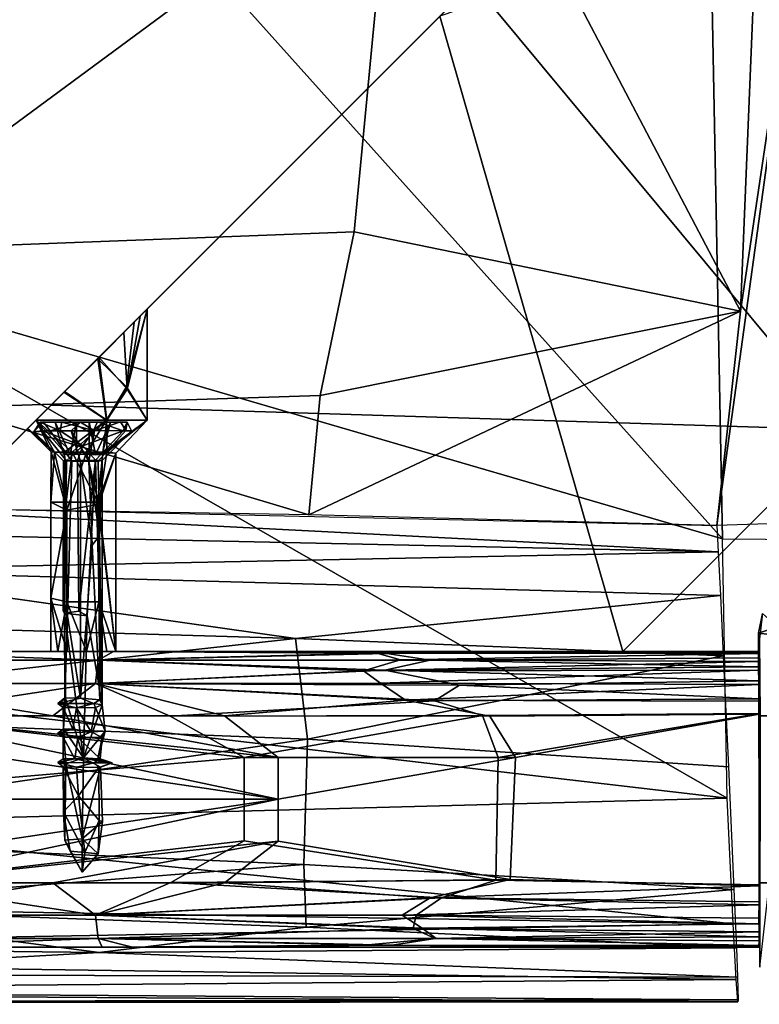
# Model space of a CAD drawing. Header units: millimetres. Extents: x -10 to 469, y -10 to 450.
# Tile 19 of 35: x 375 to 433, y -8 to 69. Entities that reach past the tile are written whole.
import ezdxf

# ---------------------------------------------------------------- set-up
doc = ezdxf.new("R2010")
doc.units = ezdxf.units.MM
doc.layers.add('Layer 01', color=7, linetype='Continuous', true_color=0x000000)

msp = doc.modelspace()

# ---------------------------------------------------------------- linework, layer by layer
at = {"layer": 'Layer 01'}
for points in [[(429.565, 291.74, 403.91), (439.908, 26.322, 407.699), (439.819, 25.85, 435.592)], [(439.819, 25.85, 435.592), (436.578, 109.681, 427.688), (429.565, 291.74, 403.91)], [(436.519, 115.116, 387.991), (439.908, 26.322, 407.699), (429.565, 291.74, 403.91)], [(440.923, 160.015, 440.66), (428.134, 130.818, 444.637), (460.105, 28.048, 444.541)], [(435.2, 137.932, 366.118), (431.425, 45.988, 382.289), (405.486, 95.403, 384.67)], [(437.803, 88.925, 368.671), (431.425, 45.988, 382.289), (435.2, 137.932, 366.118)], [(460.105, 28.048, 444.541), (428.134, 130.818, 444.637), (428.843, 89.967, 446.002)], [(378.345, 106.425, 386.477), (369.395, 50.956, 399.262), (346.81, 78.08, 395.575)], [(369.395, 50.956, 399.262), (378.345, 106.425, 386.477), (405.486, 95.403, 384.67), (401.357, 52.178, 393.966)], [(431.425, 45.988, 382.289), (401.357, 52.178, 393.966), (405.486, 95.403, 384.67)], [(390.691, 72.165, 448.579), (363.819, 92.269, 449.325), (359.196, 48.931, 449.301)], [(390.691, 72.165, 448.579), (430.02, 28.29, 446.589), (428.843, 89.967, 446.002)], [(428.843, 89.967, 446.002), (430.02, 28.29, 446.589), (460.105, 28.048, 444.541)], [(437.803, 88.925, 368.671), (435.154, 29.513, 377.32), (429.595, 29.332, 385.708)], [(437.803, 88.925, 368.671), (429.595, 29.332, 385.708), (431.425, 45.988, 382.289)], [(410.622, 71.527, 391.4), (437.808, 80.406, 391.4), (439.514, 36.779, 391.4)], [(422.257, 19.522, 418.4), (439.435, 36.7, 418.4), (437.778, 79.085, 418.4), (408.037, 68.942, 418.4)], [(430.02, 28.29, 446.589), (390.691, 72.165, 448.579), (359.196, 48.931, 449.301)], [(439.514, 36.779, 391.4), (377.78, 38.685, 391.4), (410.622, 71.527, 391.4)], [(384.247, 45.151, 401.726), (410.622, 71.527, 391.4), (377.78, 38.685, 391.4)], [(385.257, 46.162, 404.9), (410.622, 71.527, 391.4), (384.247, 45.151, 401.726)], [(410.622, 71.527, 391.4), (385.257, 46.162, 404.9), (384.711, 45.616, 407.172), (408.037, 68.942, 418.4)], [(378.833, 39.738, 409.777), (358.617, 19.522, 418.4), (408.037, 68.942, 418.4)], [(408.037, 68.942, 418.4), (358.617, 19.522, 418.4), (422.257, 19.522, 418.4)], [(408.037, 68.942, 418.4), (381.511, 42.414, 409.851), (378.833, 39.738, 409.777)], [(383.436, 44.341, 408.759), (381.511, 42.414, 409.851), (408.037, 68.942, 418.4)], [(408.037, 68.942, 418.4), (384.711, 45.616, 407.172), (383.436, 44.341, 408.759)], [(369.887, 38.5, 399.966), (369.395, 50.956, 399.262), (401.357, 52.178, 393.966), (398.729, 39.44, 395.247)], [(431.425, 45.988, 382.289), (398.729, 39.44, 395.247), (401.357, 52.178, 393.966)], [(359.196, 48.931, 449.301), (314.637, 21.605, 449.175), (430.389, 8.112, 446.017)], [(430.02, 28.29, 446.589), (359.196, 48.931, 449.301), (430.389, 8.112, 446.017)], [(385.257, 46.162, 404.9), (383.658, 40.103, 401.189), (385.257, 37.522, 404.9)], [(384.247, 45.151, 401.726), (383.658, 40.103, 401.189), (385.257, 46.162, 404.9)], [(383.718, 39.941, 408.521), (384.711, 45.616, 407.172), (385.257, 46.162, 404.9)], [(385.257, 37.522, 404.9), (383.718, 39.941, 408.521), (385.257, 46.162, 404.9)], [(397.841, 30.155, 391.323), (398.729, 39.44, 395.247), (431.425, 45.988, 382.289)], [(397.841, 30.155, 391.323), (431.425, 45.988, 382.289), (429.595, 29.332, 385.708)], [(384.711, 45.616, 407.172), (383.718, 39.941, 408.521), (383.436, 44.341, 408.759)], [(381.416, 42.302, 399.969), (384.247, 45.151, 401.726), (377.78, 38.685, 391.4)], [(381.416, 42.302, 399.969), (383.658, 40.103, 401.189), (384.247, 45.151, 401.726)], [(381.511, 42.414, 409.851), (383.436, 44.341, 408.759), (383.718, 39.941, 408.521)], [(381.416, 42.302, 399.969), (377.78, 38.685, 391.4), (378.789, 39.694, 400.037)], [(378.789, 39.694, 400.037), (382.101, 37.522, 400.252), (381.416, 42.302, 399.969)], [(381.511, 42.414, 409.851), (382.12, 37.52, 409.517), (378.833, 39.738, 409.777)], [(381.416, 42.302, 399.969), (382.101, 37.522, 400.252), (383.658, 40.103, 401.189)], [(383.718, 39.941, 408.521), (382.12, 37.52, 409.517), (381.511, 42.414, 409.851)], [(382.101, 37.522, 400.252), (385.257, 37.522, 404.9), (383.658, 40.103, 401.189)], [(385.257, 37.522, 404.9), (382.12, 37.52, 409.517), (383.718, 39.941, 408.521)], [(376.617, 37.522, 408.328), (358.617, 19.522, 418.4), (378.833, 39.738, 409.777)], [(398.729, 39.44, 395.247), (397.841, 30.155, 391.323), (369.887, 38.5, 399.966)], [(382.12, 37.52, 409.517), (376.617, 37.522, 408.328), (378.833, 39.738, 409.777)], [(378.789, 39.694, 400.037), (377.78, 38.685, 391.4), (376.617, 37.522, 401.471)], [(378.789, 39.694, 400.037), (376.617, 37.522, 401.471), (382.101, 37.522, 400.252)], [(369.887, 38.5, 399.966), (397.841, 30.155, 391.323), (331.187, 31.277, 399.966)], [(358.617, 19.522, 391.4), (377.78, 38.685, 391.4), (439.514, 36.779, 391.4), (422.257, 19.522, 391.4)], [(358.617, 19.522, 391.4), (375.953, 36.858, 404.895), (377.78, 38.685, 391.4)], [(376.617, 37.522, 401.471), (377.78, 38.685, 391.4), (375.953, 36.858, 404.895)], [(358.617, 19.522, 418.4), (376.617, 37.522, 408.328), (375.953, 36.858, 404.895), (358.617, 19.522, 391.4)], [(375.953, 36.858, 404.895), (376.617, 37.522, 408.328), (378.043, 35.022, 406.061)], [(375.953, 36.858, 404.895), (377.784, 35.049, 404.209), (376.617, 37.522, 401.471)], [(377.784, 35.049, 404.209), (375.953, 36.858, 404.895), (378.043, 35.022, 406.061)], [(376.441, 36.6, 404.288), (376.943, 37.376, 406.344), (377.167, 37.382, 402.928)], [(376.441, 36.6, 404.288), (377.167, 37.382, 402.928), (377.726, 36.69, 402.042)], [(377.116, 36.69, 407.068), (376.943, 37.376, 406.344), (376.441, 36.6, 404.288)], [(376.617, 37.522, 408.328), (382.12, 37.52, 409.517), (379.435, 35.036, 407.325)], [(376.617, 37.522, 408.328), (379.435, 35.036, 407.325), (378.043, 35.022, 406.061)], [(382.101, 37.522, 400.252), (376.617, 37.522, 401.471), (378.837, 35.022, 402.842)], [(376.617, 37.522, 401.471), (377.784, 35.049, 404.209), (378.837, 35.022, 402.842)], [(377.167, 37.382, 402.928), (376.943, 37.376, 406.344), (378.107, 37.372, 404.4)], [(378.483, 36.69, 408.28), (378.615, 37.372, 408.029), (376.943, 37.376, 406.344)], [(378.483, 36.69, 408.28), (376.943, 37.376, 406.344), (377.116, 36.69, 407.068)], [(378.107, 37.372, 404.4), (376.943, 37.376, 406.344), (378.107, 37.372, 405.4)], [(376.943, 37.376, 406.344), (378.615, 37.372, 408.029), (378.107, 37.372, 405.4)], [(377.726, 36.69, 402.042), (377.167, 37.382, 402.928), (380.081, 37.376, 401.288)], [(379.757, 37.372, 402.75), (377.167, 37.382, 402.928), (378.107, 37.372, 404.4)], [(377.167, 37.382, 402.928), (379.757, 37.372, 402.75), (380.081, 37.376, 401.288)], [(377.726, 36.69, 402.042), (380.081, 37.376, 401.288), (379.343, 36.69, 401.193)], [(379.757, 37.372, 404.4), (378.107, 37.372, 404.4), (379.273, 34.81, 404.4)], [(378.107, 37.372, 404.4), (378.107, 37.372, 405.4), (378.757, 34.872, 405.4)], [(378.107, 37.372, 404.4), (378.757, 34.872, 405.4), (379.273, 34.81, 404.4)], [(378.757, 34.872, 405.4), (378.107, 37.372, 405.4), (379.757, 37.372, 405.4), (379.757, 34.872, 405.4)], [(378.615, 37.372, 408.029), (379.757, 37.372, 407.05), (379.757, 37.372, 405.4), (378.107, 37.372, 405.4)], [(379.757, 37.372, 404.4), (379.757, 37.372, 402.75), (378.107, 37.372, 404.4)], [(381.091, 36.702, 408.728), (378.615, 37.372, 408.029), (378.483, 36.69, 408.28)], [(381.091, 36.702, 408.728), (381.406, 37.379, 408.343), (378.615, 37.372, 408.029)], [(380.757, 37.372, 407.05), (378.615, 37.372, 408.029), (381.406, 37.379, 408.343)], [(378.615, 37.372, 408.029), (380.757, 37.372, 407.05), (379.757, 37.372, 407.05)], [(382.101, 37.522, 400.252), (378.837, 35.022, 402.842), (380.554, 35.026, 402.37)], [(379.757, 37.372, 404.4), (379.273, 34.81, 404.4), (379.757, 34.872, 403.4)], [(380.081, 37.376, 401.288), (381.171, 36.69, 401.193), (379.343, 36.69, 401.193)], [(381.817, 34.984, 406.999), (379.435, 35.036, 407.325), (382.12, 37.52, 409.517)], [(379.757, 37.372, 402.75), (380.757, 37.372, 402.75), (380.081, 37.376, 401.288)], [(379.757, 34.872, 406.4), (379.757, 34.872, 405.4), (379.757, 37.372, 405.4), (379.757, 37.372, 407.05)], [(380.757, 37.372, 407.05), (380.757, 34.872, 406.4), (379.757, 34.872, 406.4), (379.757, 37.372, 407.05)], [(379.757, 34.872, 403.4), (380.757, 34.872, 403.4), (380.757, 37.372, 402.75), (379.757, 37.372, 402.75)], [(379.757, 37.372, 404.4), (379.757, 34.872, 403.4), (379.757, 37.372, 402.75)], [(381.171, 36.69, 401.193), (380.081, 37.376, 401.288), (383.196, 37.382, 402.71)], [(380.081, 37.376, 401.288), (380.757, 37.372, 402.75), (383.196, 37.382, 402.71)], [(382.101, 37.522, 400.252), (380.554, 35.026, 402.37), (382.128, 35.022, 403.242)], [(383.196, 37.382, 402.71), (380.757, 37.372, 402.75), (382.407, 37.372, 404.4)], [(382.407, 37.372, 405.4), (380.757, 37.372, 405.4), (381.406, 37.379, 408.343)], [(381.406, 37.379, 408.343), (380.757, 37.372, 405.4), (380.757, 37.372, 407.05)], [(380.757, 37.372, 405.4), (381.241, 34.81, 405.4), (380.757, 34.872, 406.4)], [(380.757, 37.372, 405.4), (380.757, 34.872, 406.4), (380.757, 37.372, 407.05)], [(380.757, 37.372, 405.4), (382.407, 37.372, 405.4), (381.241, 34.81, 405.4)], [(381.757, 34.872, 404.4), (382.407, 37.372, 404.4), (380.757, 37.372, 404.4), (380.757, 34.872, 404.4)], [(380.757, 34.872, 403.4), (380.757, 34.872, 404.4), (380.757, 37.372, 404.4), (380.757, 37.372, 402.75)], [(382.407, 37.372, 404.4), (380.757, 37.372, 402.75), (380.757, 37.372, 404.4)], [(383.398, 36.69, 407.068), (381.406, 37.379, 408.343), (381.091, 36.702, 408.728)], [(381.171, 36.69, 401.193), (383.196, 37.382, 402.71), (383.596, 36.718, 402.803)], [(382.407, 37.372, 405.4), (381.757, 34.872, 404.4), (381.241, 34.81, 405.4)], [(383.398, 36.69, 407.068), (383.696, 37.376, 406.016), (381.406, 37.379, 408.343)], [(383.696, 37.376, 406.016), (382.407, 37.372, 405.4), (381.406, 37.379, 408.343)], [(382.407, 37.372, 405.4), (382.407, 37.372, 404.4), (381.757, 34.872, 404.4)], [(381.817, 34.984, 406.999), (385.257, 37.522, 404.9), (382.817, 34.952, 404.907)], [(385.257, 37.522, 404.9), (381.817, 34.984, 406.999), (382.12, 37.52, 409.517)], [(385.257, 37.522, 404.9), (382.101, 37.522, 400.252), (382.128, 35.022, 403.242)], [(382.128, 35.022, 403.242), (382.817, 34.952, 404.907), (385.257, 37.522, 404.9)], [(383.696, 37.376, 406.016), (383.196, 37.382, 402.71), (382.407, 37.372, 404.4)], [(382.407, 37.372, 405.4), (383.696, 37.376, 406.016), (382.407, 37.372, 404.4)], [(383.596, 36.718, 402.803), (383.196, 37.382, 402.71), (383.696, 37.376, 406.016)], [(384.046, 36.69, 405.36), (383.696, 37.376, 406.016), (383.398, 36.69, 407.068)], [(383.596, 36.718, 402.803), (383.696, 37.376, 406.016), (384.046, 36.69, 405.36)], [(422.257, 19.522, 418.4), (422.257, 19.522, 391.4), (439.514, 36.779, 391.4), (439.435, 36.7, 418.4)], [(379.389, 34.322, 403.691), (378.747, 34.346, 404.748), (376.441, 36.6, 404.288), (377.726, 36.69, 402.042)], [(378.747, 34.346, 404.748), (378.995, 34.359, 405.716), (377.116, 36.69, 407.068), (376.441, 36.6, 404.288)], [(380.257, 35.531, 407.558), (378.483, 36.69, 408.28), (377.116, 36.69, 407.068)], [(380.257, 35.531, 407.558), (377.116, 36.69, 407.068), (378.995, 34.359, 405.716)], [(380.085, 34.315, 403.403), (379.389, 34.322, 403.691), (377.726, 36.69, 402.042), (379.343, 36.69, 401.193)], [(380.257, 35.531, 407.558), (381.091, 36.702, 408.728), (378.483, 36.69, 408.28)], [(380.736, 34.34, 403.466), (380.085, 34.315, 403.403), (379.343, 36.69, 401.193)], [(380.736, 34.34, 403.466), (379.343, 36.69, 401.193), (381.171, 36.69, 401.193)], [(380.257, 35.531, 407.558), (383.398, 36.69, 407.068), (381.091, 36.702, 408.728)], [(381.247, 34.397, 406.081), (383.398, 36.69, 407.068), (380.257, 35.531, 407.558)], [(381.458, 34.342, 403.978), (380.736, 34.34, 403.466), (381.171, 36.69, 401.193), (383.596, 36.718, 402.803)], [(381.247, 34.397, 406.081), (381.762, 34.379, 405.008), (384.046, 36.69, 405.36), (383.398, 36.69, 407.068)], [(381.762, 34.379, 405.008), (381.458, 34.342, 403.978), (383.596, 36.718, 402.803), (384.046, 36.69, 405.36)], [(380.257, 35.531, 407.558), (378.995, 34.359, 405.716), (379.845, 34.377, 406.4)], [(380.257, 35.531, 407.558), (379.845, 34.377, 406.4), (381.247, 34.397, 406.081)], [(377.757, 31.147, 404.9), (377.784, 35.049, 404.209), (378.043, 35.022, 406.061)], [(379.007, 30.508, 402.748), (377.784, 35.049, 404.209), (377.757, 31.147, 404.9)], [(378.968, 31.147, 407.041), (377.757, 31.147, 404.9), (378.043, 35.022, 406.061)], [(379.007, 30.508, 402.748), (378.837, 35.022, 402.842), (377.784, 35.049, 404.209)], [(378.968, 31.147, 407.041), (378.043, 35.022, 406.061), (379.435, 35.036, 407.325)], [(379.273, 34.81, 404.4), (378.757, 34.872, 405.4), (379.757, 34.872, 405.4)], [(380.554, 35.026, 402.37), (378.837, 35.022, 402.842), (379.007, 30.508, 402.748)], [(378.968, 31.147, 407.041), (379.435, 35.036, 407.325), (381.427, 31.147, 407.109)], [(379.007, 30.508, 402.748), (381.492, 30.982, 402.729), (380.554, 35.026, 402.37)], [(380.757, 34.872, 404.4), (379.757, 34.872, 403.4), (379.273, 34.81, 404.4), (379.757, 34.872, 405.4)], [(381.427, 31.147, 407.109), (379.435, 35.036, 407.325), (381.817, 34.984, 406.999)], [(379.757, 34.872, 403.4), (380.757, 34.872, 404.4), (380.757, 34.872, 403.4)], [(381.241, 34.81, 405.4), (380.757, 34.872, 404.4), (379.757, 34.872, 405.4), (380.757, 34.872, 406.4)], [(380.757, 34.872, 406.4), (379.757, 34.872, 405.4), (379.757, 34.872, 406.4)], [(382.128, 35.022, 403.242), (380.554, 35.026, 402.37), (381.492, 30.982, 402.729)], [(381.757, 34.872, 404.4), (380.757, 34.872, 404.4), (381.241, 34.81, 405.4)], [(382.817, 34.952, 404.907), (381.427, 31.147, 407.109), (381.817, 34.984, 406.999)], [(382.823, 19.523, 404.945), (381.427, 31.147, 407.109), (382.817, 34.952, 404.907)], [(381.492, 30.982, 402.729), (382.817, 34.952, 404.907), (382.128, 35.022, 403.242)], [(381.492, 30.982, 402.729), (382.823, 19.523, 404.945), (382.817, 34.952, 404.907)], [(378.733, 22.681, 404.725), (378.831, 22.495, 405.642), (378.995, 34.359, 405.716)], [(378.733, 22.681, 404.725), (378.995, 34.359, 405.716), (378.747, 34.346, 404.748)], [(379.063, 22.264, 403.876), (378.733, 22.681, 404.725), (378.747, 34.346, 404.748)], [(378.747, 34.346, 404.748), (379.389, 34.322, 403.691), (379.063, 22.264, 403.876)], [(379.845, 34.377, 406.4), (378.995, 34.359, 405.716), (378.831, 22.495, 405.642), (379.936, 22.658, 406.407)], [(379.389, 34.322, 403.691), (380.085, 34.315, 403.403), (380.084, 15.902, 403.355), (379.063, 22.264, 403.876)], [(379.936, 22.658, 406.407), (381.247, 34.397, 406.081), (379.845, 34.377, 406.4)], [(379.936, 22.658, 406.407), (380.59, 22.308, 406.431), (381.247, 34.397, 406.081)], [(380.974, 27.794, 403.578), (380.084, 15.902, 403.355), (380.085, 34.315, 403.403)], [(380.974, 27.794, 403.578), (380.085, 34.315, 403.403), (380.736, 34.34, 403.466)], [(380.59, 22.308, 406.431), (381.773, 15.364, 405.456), (381.247, 34.397, 406.081)], [(381.561, 28.522, 404.158), (380.736, 34.34, 403.466), (381.458, 34.342, 403.978)], [(381.561, 28.522, 404.158), (380.974, 27.794, 403.578), (380.736, 34.34, 403.466)], [(381.762, 34.379, 405.008), (381.247, 34.397, 406.081), (381.773, 15.364, 405.456)], [(381.762, 34.379, 405.008), (381.561, 28.522, 404.158), (381.458, 34.342, 403.978)], [(381.773, 15.364, 405.456), (381.561, 28.522, 404.158), (381.762, 34.379, 405.008)], [(358.818, 30.895, 397.158), (429.681, 27.279, 375.593), (332.209, 29.38, 390.565)], [(429.595, 29.332, 385.708), (429.681, 27.279, 375.593), (358.818, 30.895, 397.158)], [(377.757, 31.147, 404.9), (378.968, 31.147, 407.041), (379.031, 19.523, 407.15), (377.761, 23.665, 404.898)], [(377.761, 23.665, 404.898), (379.007, 30.508, 402.748), (377.757, 31.147, 404.9)], [(378.968, 31.147, 407.041), (381.427, 31.147, 407.109), (381.543, 19.525, 407.133), (379.031, 19.523, 407.15)], [(381.492, 30.982, 402.729), (379.007, 30.508, 402.748), (379, 23.397, 402.739), (381.493, 23.397, 402.726)], [(382.823, 19.523, 404.945), (381.543, 19.525, 407.133), (381.427, 31.147, 407.109)], [(381.493, 23.397, 402.726), (382.823, 19.523, 404.945), (381.492, 30.982, 402.729)], [(377.761, 23.665, 404.898), (379, 23.397, 402.739), (379.007, 30.508, 402.748)], [(429.681, 27.279, 375.593), (359.228, 25.854, 380.414), (332.209, 29.38, 390.565)], [(381.591, 15.773, 404.017), (380.974, 27.794, 403.578), (381.561, 28.522, 404.158)], [(381.773, 15.364, 405.456), (381.591, 15.773, 404.017), (381.561, 28.522, 404.158)], [(380.084, 15.902, 403.355), (380.974, 27.794, 403.578), (381.591, 15.773, 404.017)], [(429.681, 27.279, 375.593), (429.86, 23.89, 368.344), (359.228, 25.854, 380.414)], [(359.228, 25.854, 380.414), (396.807, 20.524, 370.662), (346.255, 22.012, 377.999)], [(429.86, 23.89, 368.344), (396.807, 20.524, 370.662), (359.228, 25.854, 380.414)], [(429.86, 23.89, 368.344), (430.079, 19.187, 364.478), (396.807, 20.524, 370.662)], [(377.761, 23.665, 404.898), (379.031, 19.523, 407.15), (377.766, 19.524, 405.512)], [(379, 23.397, 402.739), (377.761, 23.665, 404.898), (378.31, 19.522, 403.176)], [(377.761, 23.665, 404.898), (377.766, 19.524, 405.512), (378.31, 19.522, 403.176)], [(379, 23.397, 402.739), (378.31, 19.522, 403.176), (380.553, 19.522, 402.376)], [(381.493, 23.397, 402.726), (379, 23.397, 402.739), (380.553, 19.522, 402.376)], [(381.493, 23.397, 402.726), (380.553, 19.522, 402.376), (382.128, 19.522, 403.242)], [(382.823, 19.523, 404.945), (381.493, 23.397, 402.726), (382.128, 19.522, 403.242)], [(378.831, 22.495, 405.642), (378.733, 22.681, 404.725), (379.063, 22.264, 403.876)], [(380.59, 22.308, 406.431), (379.936, 22.658, 406.407), (378.831, 22.495, 405.642)], [(380.309, 11.249, 406.493), (380.59, 22.308, 406.431), (378.831, 22.495, 405.642)], [(378.831, 22.495, 405.642), (379.063, 22.264, 403.876), (378.859, 15.91, 404.344)], [(378.831, 22.495, 405.642), (378.859, 15.91, 404.344), (378.9, 15.868, 405.82)], [(380.309, 11.249, 406.493), (378.831, 22.495, 405.642), (378.9, 15.868, 405.82)], [(379.063, 22.264, 403.876), (380.084, 15.902, 403.355), (378.859, 15.91, 404.344)], [(380.309, 11.249, 406.493), (381.773, 15.364, 405.456), (380.59, 22.308, 406.431)], [(434.299, 21.444, 449.612), (433.135, 22.485, 447.665), (432.827, 20.943, 446.914)], [(432.896, 20.495, 420.2), (432.827, 20.943, 446.914), (433.135, 22.485, 447.665)], [(430.389, 8.112, 446.017), (314.637, 21.605, 449.175), (354.448, 6.081, 447.263)], [(396.807, 20.524, 370.662), (344.616, 14.765, 375.711), (346.255, 22.012, 377.999)], [(432.827, 20.943, 446.914), (435.831, 20.58, 449.9), (434.299, 21.444, 449.612)], [(435.831, 20.58, 449.9), (432.827, 20.943, 446.914), (432.92, -5.03, 446.887)], [(432.896, 20.495, 420.2), (432.949, 14.522, 429.848), (432.827, 20.943, 446.914)], [(432.92, -5.03, 446.887), (432.827, 20.943, 446.914), (432.949, 14.522, 429.848)], [(396.807, 20.524, 370.662), (397.741, 12.7, 368.198), (344.616, 14.765, 375.711)], [(430.079, 19.187, 364.478), (397.741, 12.7, 368.198), (396.807, 20.524, 370.662)], [(432.879, 19.522, 434.751), (374.736, 19.522, 391.896), (316.593, 19.522, 391.896)], [(316.593, 19.522, 391.896), (374.736, 19.522, 417.667), (432.879, 19.522, 434.751)], [(378.74, 19.522, 422.308), (335.735, 19.522, 423.284), (362.778, 19.522, 425.967)], [(378.74, 19.522, 422.308), (374.736, 19.522, 417.667), (335.735, 19.522, 423.284)], [(358.617, 19.522, 418.4), (377.766, 19.524, 405.512), (379.031, 19.523, 407.15)], [(358.617, 19.522, 418.4), (378.31, 19.522, 403.176), (377.766, 19.524, 405.512)], [(358.617, 19.522, 418.4), (379.031, 19.523, 407.15), (422.257, 19.522, 418.4)], [(358.617, 19.522, 391.4), (422.257, 19.522, 391.4), (380.553, 19.522, 402.376)], [(358.617, 19.522, 391.4), (378.31, 19.522, 403.176), (358.617, 19.522, 418.4)], [(358.617, 19.522, 391.4), (380.553, 19.522, 402.376), (378.31, 19.522, 403.176)], [(381.754, 19.522, 381.455), (381.46, 18.856, 378.978), (362.512, 18.856, 381.115), (362.778, 19.522, 383.595)], [(381.46, 18.856, 430.585), (362.778, 19.522, 425.967), (362.512, 18.856, 428.448)], [(374.736, 19.522, 387.6), (381.754, 19.522, 381.455), (362.778, 19.522, 383.595)], [(382.643, 19.522, 428.178), (378.74, 19.522, 422.308), (362.778, 19.522, 425.967)], [(381.46, 18.856, 430.585), (382.643, 19.522, 428.178), (362.778, 19.522, 425.967)], [(432.879, 19.522, 376.62), (381.754, 19.522, 381.455), (374.736, 19.522, 387.6)], [(432.879, 19.522, 376.62), (374.736, 19.522, 391.896), (432.879, 19.522, 434.751)], [(374.736, 19.522, 387.6), (374.736, 19.522, 391.896), (432.879, 19.522, 376.62)], [(432.879, 19.522, 434.751), (374.736, 19.522, 417.667), (378.74, 19.522, 422.308)], [(382.643, 19.522, 428.178), (432.879, 19.522, 434.751), (378.74, 19.522, 422.308)], [(379.031, 19.523, 407.15), (381.543, 19.525, 407.133), (422.257, 19.522, 418.4)], [(382.128, 19.522, 403.242), (380.553, 19.522, 402.376), (422.257, 19.522, 391.4)], [(381.46, 18.856, 378.978), (381.754, 19.522, 381.455), (403.122, 19.383, 377.617)], [(381.46, 18.856, 430.585), (403.899, 19.375, 432.075), (382.643, 19.522, 428.178)], [(381.46, 18.856, 378.978), (403.122, 19.383, 377.617), (404.97, 18.872, 376.085)], [(403.899, 19.375, 432.075), (381.46, 18.856, 430.585), (407.272, 18.855, 433.808)], [(422.257, 19.522, 418.4), (381.543, 19.525, 407.133), (382.823, 19.523, 404.945)], [(432.865, 19.521, 374.672), (381.754, 19.522, 381.455), (432.879, 19.522, 376.62)], [(432.865, 19.521, 374.672), (403.122, 19.383, 377.617), (381.754, 19.522, 381.455)], [(422.257, 19.522, 391.4), (382.823, 19.523, 404.945), (382.128, 19.522, 403.242)], [(403.899, 19.375, 432.075), (432.872, 19.452, 435.777), (382.643, 19.522, 428.178)], [(382.643, 19.522, 428.178), (432.872, 19.452, 435.777), (432.879, 19.522, 434.751)], [(422.257, 19.522, 391.4), (422.257, 19.522, 418.4), (382.823, 19.523, 404.945)], [(430.079, 19.187, 364.478), (430.481, 10.543, 362.307), (397.741, 12.7, 368.198)], [(432.865, 19.521, 374.672), (432.879, 19.363, 373.364), (403.122, 19.383, 377.617)], [(404.97, 18.872, 376.085), (403.122, 19.383, 377.617), (432.879, 19.363, 373.364)], [(403.899, 19.375, 432.075), (407.272, 18.855, 433.808), (432.879, 19.03, 437.072), (432.872, 19.452, 435.777)], [(404.97, 18.872, 376.085), (432.879, 19.363, 373.364), (432.858, 18.743, 371.985)], [(432.879, 19.363, 373.364), (432.878, 18.077, 371.149), (432.858, 18.743, 371.985)], [(432.879, 19.522, 376.62), (432.879, 19.363, 373.364), (432.865, 19.521, 374.672)], [(432.879, 19.522, 434.751), (432.872, 19.452, 435.777), (432.879, 19.03, 437.072)], [(432.879, 16.964, 370.282), (432.878, 18.077, 371.149), (432.879, 19.363, 373.364)], [(432.879, 19.522, 376.62), (432.879, 14.523, 379.714), (432.879, 15.668, 369.792)], [(432.879, 19.522, 376.62), (432.879, 15.668, 369.792), (432.879, 16.964, 370.282)], [(432.879, 16.964, 370.282), (432.879, 19.363, 373.364), (432.879, 19.522, 376.62)], [(432.879, 19.522, 434.751), (432.879, 19.03, 437.072), (432.879, 14.523, 379.714)], [(432.879, 14.523, 379.714), (432.879, 19.522, 376.62), (432.879, 19.522, 434.751)], [(362.317, 17.027, 430.27), (381.245, 17.027, 432.405), (381.46, 18.856, 430.585), (362.512, 18.856, 428.448)], [(381.245, 17.027, 377.158), (362.317, 17.027, 379.292), (362.512, 18.856, 381.115), (381.46, 18.856, 378.978)], [(381.46, 18.856, 430.585), (381.245, 17.027, 432.405), (403.744, 18.075, 434.381)], [(381.245, 17.027, 377.158), (381.46, 18.856, 378.978), (402.084, 18.016, 375.35)], [(381.46, 18.856, 378.978), (404.97, 18.872, 376.085), (402.084, 18.016, 375.35)], [(403.744, 18.075, 434.381), (407.272, 18.855, 433.808), (381.46, 18.856, 430.585)], [(402.084, 18.016, 375.35), (404.97, 18.872, 376.085), (432.858, 18.743, 371.985)], [(402.084, 18.016, 375.35), (432.858, 18.743, 371.985), (432.878, 18.077, 371.149)], [(407.272, 18.855, 433.808), (403.744, 18.075, 434.381), (432.85, 18.33, 438.118)], [(432.85, 18.33, 438.118), (432.879, 19.03, 437.072), (407.272, 18.855, 433.808)], [(432.879, 19.03, 437.072), (432.85, 18.33, 438.118), (432.879, 17.249, 439.116)], [(432.879, 19.03, 437.072), (432.879, 14.699, 439.9), (432.879, 14.522, 429.848)], [(432.879, 17.249, 439.116), (432.879, 14.699, 439.9), (432.879, 19.03, 437.072)], [(432.879, 14.522, 429.848), (432.879, 14.523, 379.714), (432.879, 19.03, 437.072)], [(381.245, 17.027, 432.405), (409.552, 16.906, 436.022), (403.744, 18.075, 434.381)], [(402.084, 18.016, 375.35), (403.422, 17.065, 374.444), (381.245, 17.027, 377.158)], [(403.422, 17.065, 374.444), (402.084, 18.016, 375.35), (432.878, 18.077, 371.149)], [(432.878, 18.077, 371.149), (432.879, 16.964, 370.282), (403.422, 17.065, 374.444)], [(432.85, 18.33, 438.118), (403.744, 18.075, 434.381), (432.879, 17.249, 439.116)], [(403.744, 18.075, 434.381), (409.552, 16.906, 436.022), (432.879, 17.249, 439.116)], [(364.768, 14.522, 431.211), (381.245, 17.027, 432.405), (362.317, 17.027, 430.27)], [(377.916, 14.523, 376.872), (364.768, 14.523, 378.352), (362.317, 17.027, 379.292)], [(377.916, 14.523, 376.872), (362.317, 17.027, 379.292), (381.245, 17.027, 377.158)], [(364.768, 14.522, 431.211), (387.064, 14.496, 433.764), (381.245, 17.027, 432.405)], [(381.245, 17.027, 377.158), (391.282, 14.523, 375.262), (377.916, 14.523, 376.872)], [(405.359, 15.732, 373.63), (381.245, 17.027, 377.158), (403.422, 17.065, 374.444)], [(381.245, 17.027, 432.405), (387.064, 14.496, 433.764), (407.617, 15.686, 436.247)], [(409.552, 16.906, 436.022), (381.245, 17.027, 432.405), (407.617, 15.686, 436.247)], [(381.245, 17.027, 377.158), (405.359, 15.732, 373.63), (391.282, 14.523, 375.262)], [(405.359, 15.732, 373.63), (403.422, 17.065, 374.444), (432.879, 16.964, 370.282)], [(405.359, 15.732, 373.63), (432.879, 16.964, 370.282), (432.879, 15.668, 369.792)], [(409.552, 16.906, 436.022), (407.617, 15.686, 436.247), (432.878, 15.841, 439.727)], [(432.878, 15.841, 439.727), (432.879, 17.249, 439.116), (409.552, 16.906, 436.022)], [(432.879, 14.699, 439.9), (432.879, 17.249, 439.116), (432.878, 15.841, 439.727)], [(378.319, 15.49, 403.667), (378.859, 15.91, 404.344), (380.084, 15.902, 403.355)], [(378.9, 15.868, 405.82), (378.859, 15.91, 404.344), (378.319, 15.49, 403.667)], [(378.319, 15.49, 403.667), (380.084, 15.902, 403.355), (381.107, 15.47, 402.779)], [(378.9, 15.868, 405.82), (378.319, 15.49, 403.667), (378.719, 15.16, 404.689)], [(378.319, 15.49, 403.667), (381.107, 15.47, 402.779), (379.754, 15.131, 403.399)], [(378.319, 15.49, 403.667), (379.754, 15.131, 403.399), (378.719, 15.16, 404.689)], [(378.9, 15.868, 405.82), (378.719, 15.16, 404.689), (378.757, 13.518, 405.588)], [(380.309, 11.249, 406.493), (378.9, 15.868, 405.82), (378.757, 13.518, 405.588)], [(381.107, 15.47, 402.779), (381.252, 15.172, 403.777), (379.754, 15.131, 403.399)], [(381.107, 15.47, 402.779), (380.084, 15.902, 403.355), (381.591, 15.773, 404.017)], [(382.005, 13.314, 405.394), (381.773, 15.364, 405.456), (380.309, 11.249, 406.493)], [(381.107, 15.47, 402.779), (381.591, 15.773, 404.017), (381.773, 15.364, 405.456)], [(381.107, 15.47, 402.779), (381.773, 15.364, 405.456), (381.252, 15.172, 403.777)], [(381.252, 15.172, 403.777), (381.773, 15.364, 405.456), (382.005, 13.314, 405.394)], [(411.353, 14.544, 436.883), (407.617, 15.686, 436.247), (387.064, 14.496, 433.764)], [(405.359, 15.732, 373.63), (411.913, 14.496, 372.601), (391.282, 14.523, 375.262)], [(432.879, 14.654, 369.663), (411.913, 14.496, 372.601), (405.359, 15.732, 373.63), (432.879, 15.668, 369.792)], [(407.617, 15.686, 436.247), (411.353, 14.544, 436.883), (432.879, 14.699, 439.9), (432.878, 15.841, 439.727)], [(432.879, 14.523, 379.714), (432.879, 14.654, 369.663), (432.879, 15.668, 369.792)], [(397.741, 12.7, 368.198), (346.289, 5.19, 375.526), (344.616, 14.765, 375.711)], [(378.719, 15.16, 404.689), (379.754, 15.131, 403.399), (379.467, 13.471, 403.54)], [(378.719, 15.16, 404.689), (379.467, 13.471, 403.54), (378.757, 13.518, 405.588)], [(379.754, 15.131, 403.399), (380.911, 13.278, 403.32), (379.467, 13.471, 403.54)], [(381.252, 15.172, 403.777), (380.911, 13.278, 403.32), (379.754, 15.131, 403.399)], [(381.252, 15.172, 403.777), (382.005, 13.314, 405.394), (380.911, 13.278, 403.32)], [(412.568, 11.272, 437.061), (432.879, 14.699, 439.9), (411.353, 14.544, 436.883)], [(432.879, 14.654, 369.663), (413.912, 11.278, 372.32), (411.913, 14.496, 372.601)], [(432.879, 1.377, 439.9), (432.879, 14.699, 439.9), (412.568, 11.272, 437.061), (412.397, 1.727, 437.031)], [(413.912, 11.278, 372.32), (432.879, 14.654, 369.663), (432.879, 1.3, 369.661), (413.517, 1.789, 372.378)], [(432.879, 1.377, 439.9), (432.879, 1.522, 429.848), (432.879, 14.522, 429.848), (432.879, 14.699, 439.9)], [(432.879, 14.523, 379.714), (432.879, 1.523, 379.714), (432.879, 1.3, 369.661), (432.879, 14.654, 369.663)], [(321.286, 8.023, 382.436), (351.821, 14.523, 379.704), (395.466, 8.023, 374.738)], [(395.466, 8.023, 374.738), (351.821, 14.523, 379.704), (364.768, 14.523, 378.352)], [(354.737, 8.022, 430.154), (392.811, 11.272, 434.49), (364.768, 14.522, 431.211)], [(395.466, 8.023, 374.738), (364.768, 14.523, 378.352), (395.466, 11.273, 374.738)], [(364.768, 14.523, 378.352), (377.916, 14.523, 376.872), (395.466, 11.273, 374.738)], [(392.811, 11.272, 434.49), (387.064, 14.496, 433.764), (364.768, 14.522, 431.211)], [(395.466, 11.273, 374.738), (377.916, 14.523, 376.872), (391.282, 14.523, 375.262)], [(392.811, 11.272, 434.49), (411.353, 14.544, 436.883), (387.064, 14.496, 433.764)], [(391.282, 14.523, 375.262), (411.913, 14.496, 372.601), (413.912, 11.278, 372.32), (395.466, 11.273, 374.738)], [(392.811, 11.272, 434.49), (412.568, 11.272, 437.061), (411.353, 14.544, 436.883)], [(457.879, 14.523, 379.714), (457.879, 1.523, 379.714), (432.879, 1.523, 379.714), (432.879, 14.523, 379.714)], [(432.879, 14.522, 429.848), (457.879, 14.522, 429.848), (457.879, 14.523, 379.714), (432.879, 14.523, 379.714)], [(432.879, 1.522, 429.848), (457.879, 1.522, 429.848), (457.879, 14.522, 429.848), (432.879, 14.522, 429.848)], [(378.757, 13.518, 405.588), (378.301, 13.163, 403.692), (378.719, 12.86, 404.689)], [(378.301, 13.163, 403.692), (378.757, 13.518, 405.588), (379.467, 13.471, 403.54)], [(378.301, 13.163, 403.692), (379.467, 13.471, 403.54), (380.911, 13.278, 403.32)], [(378.301, 13.163, 403.692), (380.911, 13.278, 403.32), (379.869, 12.83, 403.342)], [(378.301, 13.163, 403.692), (379.869, 12.83, 403.342), (378.719, 12.86, 404.689)], [(378.757, 13.518, 405.588), (378.719, 12.86, 404.689), (378.725, 11.18, 404.783)], [(378.757, 13.518, 405.588), (378.725, 11.18, 404.783), (378.927, 10.777, 405.842)], [(380.309, 11.249, 406.493), (378.757, 13.518, 405.588), (378.927, 10.777, 405.842)], [(380.911, 13.278, 403.32), (381.76, 12.83, 404.249), (379.869, 12.83, 403.342)], [(381.412, 11.175, 405.9), (382.005, 13.314, 405.394), (380.309, 11.249, 406.493)], [(380.911, 13.278, 403.32), (382.005, 13.314, 405.394), (381.76, 12.83, 404.249)], [(381.76, 12.83, 404.249), (382.005, 13.314, 405.394), (381.412, 11.175, 405.9)], [(397.741, 12.7, 368.198), (397.464, 2.958, 368.679), (346.289, 5.19, 375.526)], [(378.719, 12.86, 404.689), (379.869, 12.83, 403.342), (379.642, 11.175, 403.442)], [(378.719, 12.86, 404.689), (379.642, 11.175, 403.442), (378.725, 11.18, 404.783)], [(379.869, 12.83, 403.342), (381.605, 11.168, 404.024), (379.642, 11.175, 403.442)], [(379.869, 12.83, 403.342), (381.76, 12.83, 404.249), (381.605, 11.168, 404.024)], [(381.76, 12.83, 404.249), (381.412, 11.175, 405.9), (381.605, 11.168, 404.024)], [(397.464, 2.958, 368.679), (397.741, 12.7, 368.198), (430.481, 10.543, 362.307), (430.909, 1.021, 363.078)], [(392.814, 4.782, 434.491), (392.811, 11.272, 434.49), (354.737, 8.022, 430.154), (364.768, 1.522, 431.211)], [(378.324, 10.889, 403.672), (378.725, 11.18, 404.783), (379.642, 11.175, 403.442)], [(378.927, 10.777, 405.842), (378.725, 11.18, 404.783), (378.324, 10.889, 403.672)], [(378.324, 10.889, 403.672), (379.642, 11.175, 403.442), (381.104, 10.871, 402.779)], [(378.324, 10.889, 403.672), (381.104, 10.871, 402.779), (379.758, 10.527, 403.418)], [(378.324, 10.889, 403.672), (379.758, 10.527, 403.418), (378.738, 10.557, 404.63)], [(378.927, 10.777, 405.842), (378.324, 10.889, 403.672), (378.738, 10.557, 404.63)], [(378.927, 10.777, 405.842), (378.738, 10.557, 404.63), (378.765, 7.04, 403.985)], [(378.927, 10.777, 405.842), (378.765, 7.04, 403.985), (378.867, 4.856, 405.577)], [(380.195, 4.945, 406.414), (378.927, 10.777, 405.842), (378.867, 4.856, 405.577)], [(380.195, 4.945, 406.414), (380.309, 11.249, 406.493), (378.927, 10.777, 405.842)], [(381.104, 10.871, 402.779), (379.642, 11.175, 403.442), (381.605, 11.168, 404.024)], [(381.104, 10.871, 402.779), (381.499, 10.503, 403.926), (379.758, 10.527, 403.418)], [(380.195, 4.945, 406.414), (381.636, 10.534, 405.677), (380.309, 11.249, 406.493)], [(381.636, 10.534, 405.677), (382.542, 10.868, 405.364), (380.309, 11.249, 406.493)], [(381.412, 11.175, 405.9), (380.309, 11.249, 406.493), (382.542, 10.868, 405.364)], [(381.104, 10.871, 402.779), (381.605, 11.168, 404.024), (382.542, 10.868, 405.364)], [(381.104, 10.871, 402.779), (382.542, 10.868, 405.364), (381.499, 10.503, 403.926)], [(382.542, 10.868, 405.364), (381.605, 11.168, 404.024), (381.412, 11.175, 405.9)], [(382.542, 10.868, 405.364), (381.636, 10.534, 405.677), (381.499, 10.503, 403.926)], [(392.814, 4.782, 434.491), (412.397, 1.727, 437.031), (412.568, 11.272, 437.061), (392.811, 11.272, 434.49)], [(413.517, 1.789, 372.378), (395.466, 4.773, 374.738), (395.466, 8.023, 374.738), (413.912, 11.278, 372.32)], [(395.466, 11.273, 374.738), (413.912, 11.278, 372.32), (395.466, 8.023, 374.738)], [(378.738, 10.557, 404.63), (379.758, 10.527, 403.418), (379.932, 8.282, 403.193)], [(378.738, 10.557, 404.63), (379.932, 8.282, 403.193), (378.765, 7.04, 403.985)], [(379.758, 10.527, 403.418), (381.499, 10.503, 403.926), (379.932, 8.282, 403.193)], [(379.932, 8.282, 403.193), (381.499, 10.503, 403.926), (381.534, 6.367, 403.876)], [(381.797, 6.304, 405.675), (381.636, 10.534, 405.677), (380.195, 4.945, 406.414)], [(381.797, 6.304, 405.675), (381.534, 6.367, 403.876), (381.499, 10.503, 403.926), (381.636, 10.534, 405.677)], [(321.286, 8.023, 382.436), (395.466, 8.023, 374.738), (351.821, 1.523, 379.703)], [(351.821, 1.523, 379.703), (395.466, 8.023, 374.738), (364.768, 1.523, 378.352)], [(430.857, -1.65, 444.203), (430.389, 8.112, 446.017), (354.448, 6.081, 447.263)], [(395.466, 8.023, 374.738), (395.466, 4.773, 374.738), (364.768, 1.523, 378.352)], [(378.765, 7.04, 403.985), (379.932, 8.282, 403.193), (380.417, 3.882, 403.728)], [(379.932, 8.282, 403.193), (381.534, 6.367, 403.876), (380.417, 3.882, 403.728)], [(378.867, 4.856, 405.577), (378.765, 7.04, 403.985), (379.284, 4.001, 404.266)], [(378.765, 7.04, 403.985), (380.417, 3.882, 403.728), (379.284, 4.001, 404.266)], [(381.451, 3.791, 405.062), (381.797, 6.304, 405.675), (380.195, 4.945, 406.414)], [(381.534, 6.367, 403.876), (381.451, 3.791, 405.062), (380.417, 3.882, 403.728)], [(381.534, 6.367, 403.876), (381.797, 6.304, 405.675), (381.451, 3.791, 405.062)], [(430.857, -1.65, 444.203), (354.448, 6.081, 447.263), (309.312, 0.336, 446.314)], [(397.464, 2.958, 368.679), (354.731, -0.367, 376.205), (346.289, 5.19, 375.526)], [(392.814, 4.782, 434.491), (364.768, 1.522, 431.211), (387.11, 1.558, 433.77)], [(395.466, 4.773, 374.738), (377.916, 1.523, 376.872), (364.768, 1.523, 378.352)], [(395.466, 4.773, 374.738), (391.282, 1.523, 375.262), (377.916, 1.523, 376.872)], [(380.212, 2.364, 404.961), (380.195, 4.945, 406.414), (378.867, 4.856, 405.577)], [(379.284, 4.001, 404.266), (380.212, 2.364, 404.961), (378.867, 4.856, 405.577)], [(381.451, 3.791, 405.062), (380.195, 4.945, 406.414), (380.212, 2.364, 404.961)], [(412.397, 1.727, 437.031), (392.814, 4.782, 434.491), (387.11, 1.558, 433.77)], [(395.466, 4.773, 374.738), (413.517, 1.789, 372.378), (391.282, 1.523, 375.262)], [(380.417, 3.882, 403.728), (380.212, 2.364, 404.961), (379.284, 4.001, 404.266)], [(380.212, 2.364, 404.961), (380.417, 3.882, 403.728), (381.451, 3.791, 405.062)], [(397.464, 2.958, 368.679), (397.623, -1.911, 371.441), (354.731, -0.367, 376.205)], [(430.909, 1.021, 363.078), (397.623, -1.911, 371.441), (397.464, 2.958, 368.679)], [(364.768, 1.522, 431.211), (381.245, -0.982, 432.405), (387.11, 1.558, 433.77)], [(381.245, -0.982, 432.405), (408.161, 0.357, 436.322), (387.11, 1.558, 433.77)], [(412.397, 1.727, 437.031), (387.11, 1.558, 433.77), (408.161, 0.357, 436.322)], [(407.288, 0.369, 373.356), (391.282, 1.523, 375.262), (413.517, 1.789, 372.378)], [(413.517, 1.789, 372.378), (432.879, 1.3, 369.661), (407.288, 0.369, 373.356)], [(432.879, 1.377, 439.9), (412.397, 1.727, 437.031), (408.161, 0.357, 436.322), (432.879, 0.056, 439.687)], [(377.916, 1.523, 376.872), (381.245, -0.982, 377.157), (362.317, -0.982, 379.292)], [(377.916, 1.523, 376.872), (362.317, -0.982, 379.292), (364.768, 1.523, 378.352)], [(364.768, 1.522, 431.211), (362.317, -0.982, 430.27), (381.245, -0.982, 432.405)], [(381.245, -0.982, 377.157), (377.916, 1.523, 376.872), (391.282, 1.523, 375.262)], [(381.245, -0.982, 377.157), (391.282, 1.523, 375.262), (407.288, 0.369, 373.356)], [(430.909, 1.021, 363.078), (431.113, -3.542, 366.822), (397.623, -1.911, 371.441)], [(407.288, 0.369, 373.356), (432.879, 1.3, 369.661), (432.878, -0.189, 369.963)], [(432.879, -1.675, 370.797), (432.878, -0.189, 369.963), (432.879, 1.523, 379.714)], [(432.879, 1.3, 369.661), (432.879, 1.523, 379.714), (432.878, -0.189, 369.963)], [(432.879, 1.523, 379.714), (432.879, 1.522, 429.848), (432.879, -1.675, 370.797)], [(432.879, 1.523, 379.714), (457.879, 1.523, 379.714), (457.879, 1.522, 429.848), (432.879, 1.522, 429.848)], [(432.879, -3.478, 434.863), (432.879, 1.522, 429.848), (432.879, 0.056, 439.687)], [(432.879, 1.522, 429.848), (432.879, 1.377, 439.9), (432.879, 0.056, 439.687)], [(432.879, -3.478, 434.863), (432.879, -3.478, 374.801), (432.879, -1.675, 370.797), (432.879, 1.522, 429.848)], [(297.853, -4.085, 443.402), (430.857, -1.65, 444.203), (309.312, 0.336, 446.314)], [(407.288, 0.369, 373.356), (405.101, -0.981, 374.193), (381.245, -0.982, 377.157)], [(406.179, -0.98, 435.516), (408.161, 0.357, 436.322), (381.245, -0.982, 432.405)], [(407.288, 0.369, 373.356), (432.878, -0.189, 369.963), (405.101, -0.981, 374.193)], [(432.879, 0.056, 439.687), (408.161, 0.357, 436.322), (406.179, -0.98, 435.516), (432.839, -1.222, 439.061)], [(432.839, -1.222, 439.061), (432.878, -2.285, 438.122), (432.879, 0.056, 439.687)], [(432.879, -3.478, 434.863), (432.879, 0.056, 439.687), (432.878, -2.285, 438.122)], [(354.731, -0.367, 376.205), (381.517, -3.89, 377.084), (315.08, -3.117, 381.832)], [(397.623, -1.911, 371.441), (381.517, -3.89, 377.084), (354.731, -0.367, 376.205)], [(405.101, -0.981, 374.193), (432.878, -0.189, 369.963), (432.879, -1.675, 370.797)], [(362.317, -0.982, 430.27), (362.512, -2.811, 428.447), (381.46, -2.811, 430.585), (381.245, -0.982, 432.405)], [(381.245, -0.982, 377.157), (381.46, -2.811, 378.978), (362.512, -2.811, 381.115), (362.317, -0.982, 379.292)], [(381.245, -0.982, 432.405), (405.951, -2.021, 434.685), (406.179, -0.98, 435.516)], [(406.67, -2.004, 374.776), (381.245, -0.982, 377.157), (405.101, -0.981, 374.193)], [(381.46, -2.811, 430.585), (405.951, -2.021, 434.685), (381.245, -0.982, 432.405)], [(381.245, -0.982, 377.157), (406.67, -2.004, 374.776), (381.46, -2.811, 378.978)], [(405.101, -0.981, 374.193), (432.879, -1.675, 370.797), (406.67, -2.004, 374.776)], [(432.839, -1.222, 439.061), (406.179, -0.98, 435.516), (405.951, -2.021, 434.685), (432.878, -2.285, 438.122)], [(431.076, -5.992, 439.981), (430.857, -1.65, 444.203), (297.853, -4.085, 443.402)], [(381.46, -2.811, 378.978), (406.67, -2.004, 374.776), (407.734, -2.81, 375.693)], [(405.951, -2.021, 434.685), (381.46, -2.811, 430.585), (407.669, -2.812, 433.859)], [(431.113, -3.542, 366.822), (381.517, -3.89, 377.084), (397.623, -1.911, 371.441)], [(407.669, -2.812, 433.859), (432.878, -2.285, 438.122), (405.951, -2.021, 434.685)], [(406.67, -2.004, 374.776), (432.879, -1.675, 370.797), (432.873, -2.686, 371.967)], [(406.67, -2.004, 374.776), (432.873, -2.686, 371.967), (407.734, -2.81, 375.693)], [(432.878, -2.285, 438.122), (407.669, -2.812, 433.859), (432.876, -2.981, 437.079)], [(432.879, -1.675, 370.797), (432.875, -3.347, 373.409), (432.873, -2.686, 371.967)], [(432.875, -3.347, 373.409), (432.879, -1.675, 370.797), (432.879, -3.478, 374.801)], [(432.879, -3.478, 434.863), (432.878, -2.285, 438.122), (432.876, -2.981, 437.079)], [(381.46, -2.811, 430.585), (362.512, -2.811, 428.447), (362.778, -3.478, 425.967)], [(381.754, -3.477, 381.455), (362.778, -3.477, 383.595), (362.512, -2.811, 381.115), (381.46, -2.811, 378.978)], [(381.46, -2.811, 430.585), (362.778, -3.478, 425.967), (384.119, -3.477, 428.376)], [(381.46, -2.811, 378.978), (407.734, -2.81, 375.693), (402.179, -3.311, 377.662)], [(404.33, -3.331, 432.135), (407.669, -2.812, 433.859), (381.46, -2.811, 430.585)], [(381.46, -2.811, 430.585), (384.119, -3.477, 428.376), (404.33, -3.331, 432.135)], [(381.46, -2.811, 378.978), (402.179, -3.311, 377.662), (381.754, -3.477, 381.455)], [(407.734, -2.81, 375.693), (432.875, -3.347, 373.409), (402.179, -3.311, 377.662)], [(432.876, -2.981, 437.079), (407.669, -2.812, 433.859), (404.33, -3.331, 432.135), (432.86, -3.394, 435.834)], [(432.875, -3.347, 373.409), (407.734, -2.81, 375.693), (432.873, -2.686, 371.967)], [(432.86, -3.394, 435.834), (432.879, -3.478, 434.863), (432.876, -2.981, 437.079)], [(381.517, -3.89, 377.084), (351.108, -5.602, 385.828), (315.08, -3.117, 381.832)], [(374.736, -3.478, 391.895), (334.01, -3.477, 386.433), (377.718, -3.477, 387.466)], [(334.01, -3.477, 386.433), (362.778, -3.477, 383.595), (377.718, -3.477, 387.466)], [(376.376, -3.478, 421.951), (362.778, -3.478, 425.967), (335.38, -3.477, 423.252)], [(335.38, -3.477, 423.252), (374.736, -3.478, 417.667), (376.376, -3.478, 421.951)], [(376.376, -3.478, 421.951), (384.119, -3.477, 428.376), (362.778, -3.478, 425.967)], [(381.754, -3.477, 381.455), (377.718, -3.477, 387.466), (362.778, -3.477, 383.595)], [(377.718, -3.477, 387.466), (432.879, -3.478, 374.801), (432.879, -3.478, 434.863), (374.736, -3.478, 391.895)], [(432.879, -3.478, 434.863), (376.376, -3.478, 421.951), (374.736, -3.478, 417.667)], [(374.736, -3.478, 391.895), (432.879, -3.478, 434.863), (374.736, -3.478, 417.667)], [(432.879, -3.478, 434.863), (384.119, -3.477, 428.376), (376.376, -3.478, 421.951)], [(377.718, -3.477, 387.466), (381.754, -3.477, 381.455), (432.879, -3.478, 374.801)], [(431.113, -3.542, 366.822), (431.194, -5.82, 376.177), (381.517, -3.89, 377.084)], [(432.879, -3.478, 374.801), (381.754, -3.477, 381.455), (402.179, -3.311, 377.662)], [(384.119, -3.477, 428.376), (432.879, -3.478, 434.863), (432.86, -3.394, 435.834), (404.33, -3.331, 432.135)], [(402.179, -3.311, 377.662), (432.875, -3.347, 373.409), (432.879, -3.478, 374.801)], [(312.292, -6.927, 437.48), (431.076, -5.992, 439.981), (297.853, -4.085, 443.402)], [(431.194, -5.82, 376.177), (351.108, -5.602, 385.828), (381.517, -3.89, 377.084)], [(431.229, -7.719, 431.131), (431.076, -5.992, 439.981), (312.292, -6.927, 437.48)], [(344.541, -6.973, 399.04), (351.108, -5.602, 385.828), (431.194, -5.82, 376.177), (431.255, -7.578, 407.579)], [(431.229, -7.719, 431.131), (312.292, -6.927, 437.48), (27.566, -7.442, 433.508)], [(214.475, -7.923, 424.076), (431.229, -7.719, 431.131), (27.566, -7.442, 433.508)], [(192.166, -7.268, 405.554), (344.541, -6.973, 399.04), (431.255, -7.578, 407.579), (214.475, -7.923, 424.076)], [(431.255, -7.578, 407.579), (431.229, -7.719, 431.131), (214.475, -7.923, 424.076)]]:
    msp.add_3dface(points, dxfattribs=at)

doc.saveas('drawing.dxf')
